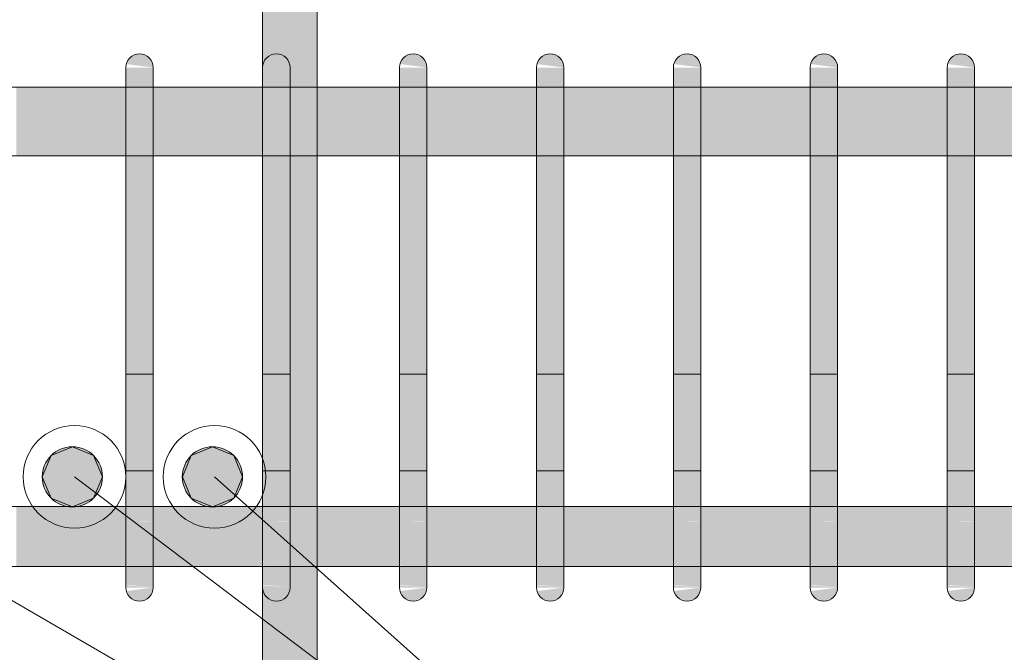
# Model space of a CAD drawing. Header units: millimetres. Extents: x 4307 to 42792, y 1610 to 10025.
# Tile 80 of 256: x 15046 to 15406, y 5626 to 5857. Entities that reach past the tile are written whole.
import ezdxf

# ---------------------------------------------------------------- set-up
doc = ezdxf.new("R2010")
doc.units = ezdxf.units.MM
doc.layers.add('S-RBAR', color=171, linetype='Continuous', lineweight=5)
doc.layers.add('S-RBAR-IDEN', color=171, linetype='Continuous', lineweight=5)

msp = doc.modelspace()

# ---------------------------------------------------------------- hatches: boundary and pattern name
at = {"layer": 'S-RBAR'}
h = msp.add_hatch(color=7, dxfattribs=at)
h.paths.add_polyline_path([(15136.95, 4820), (15136.95, 4908.83), (15134.95, 4908.83), (15134.95, 4820)])
h.paths.add_polyline_path([(15134.95, 4916.83), (15136.95, 4916.83), (15136.95, 5007), (15134.95, 5007), (15134.95, 4946.38)])
h.paths.add_polyline_path([(15136.95, 5015), (15136.95, 5105.17), (15134.95, 5105.17), (15134.95, 5015)])
h.paths.add_polyline_path([(15136.95, 5113.17), (15136.95, 5203.33), (15134.95, 5203.33), (15134.95, 5113.17)])
h.paths.add_polyline_path([(15134.95, 5211.33), (15136.95, 5211.33), (15136.95, 5301.5), (15134.95, 5301.5), (15134.95, 5212.11)])
h.paths.add_polyline_path([(15134.95, 5309.5), (15136.95, 5309.5), (15136.95, 5399.67), (15134.95, 5399.67), (15134.95, 5318.4)])
h.paths.add_polyline_path([(15134.95, 5407.67), (15136.95, 5407.67), (15136.95, 5497.83), (15134.95, 5497.83), (15134.95, 5424.69)])
h.paths.add_polyline_path([(15136.95, 5505.83), (15136.95, 5596), (15134.95, 5596), (15134.95, 5505.83)])
h.paths.add_polyline_path([(15145, 5650), (15144.83, 5648.71), (15144.33, 5647.5), (15143.54, 5646.46), (15142.5, 5645.67), (15141.29, 5645.17), (15140, 5645), (15138.71, 5645.17), (15137.5, 5645.67), (15136.46, 5646.46), (15135.67, 5647.5), (15135.17, 5648.71), (15141.29, 5649.51)])
h.paths.add_polyline_path([(15134.95, 5604), (15136.95, 5604), (15136.95, 5610), (15154.95, 5610), (15154.95, 5657.64), (15145, 5657.64), (15145, 5650), (15135, 5650), (15134.95, 5637.27)])
h.paths.add_polyline_path([(15154.95, 5679.64), (15154.95, 5807.8), (15145, 5807.8), (15145, 5679.64)])
h.paths.add_polyline_path([(15134.95, 5679.64), (15135, 5679.88), (15134.95, 5679.88)])
h.paths.add_polyline_path([(15135, 5832.8), (15135.17, 5840), (15145, 5840), (15145, 5832.8), (15154.95, 5832.8), (15154.95, 5870), (15136.95, 5870), (15136.95, 5916), (15134.95, 5916), (15134.95, 5832.8)])
h.paths.add_polyline_path([(15145, 5840), (15135.17, 5841.29), (15135.67, 5842.5), (15136.46, 5843.54), (15137.5, 5844.33), (15138.71, 5844.83), (15140, 5845), (15141.29, 5844.83), (15142.5, 5844.33), (15143.54, 5843.54), (15144.33, 5842.5), (15144.83, 5841.29)])
h.paths.add_polyline_path([(15134.95, 5924), (15136.95, 5924), (15136.95, 6016), (15134.95, 6016), (15134.95, 5956.14)])
h.paths.add_polyline_path([(15136.95, 6024), (15136.95, 6116), (15134.95, 6116), (15134.95, 6024)])
h.paths.add_polyline_path([(15134.95, 6124), (15136.95, 6124), (15136.95, 6216), (15134.95, 6216), (15134.95, 6168.72)])
h.paths.add_polyline_path([(15136.95, 6224), (15136.95, 6316), (15134.95, 6316), (15134.95, 6224)])
h.paths.add_polyline_path([(15136.95, 6324), (15136.95, 6416), (15134.95, 6416), (15134.95, 6324)])
h.paths.add_polyline_path([(15134.95, 6424), (15136.95, 6424), (15136.95, 6516), (15134.95, 6516), (15134.95, 6434.45)])
h.paths.add_polyline_path([(15134.95, 6524), (15136.95, 6524), (15136.95, 6616), (15134.95, 6616), (15134.95, 6540.74)])
h.paths.add_polyline_path([(15134.95, 6624), (15136.95, 6624), (15136.95, 6670), (15134.95, 6670), (15134.95, 6647.03)])
h = msp.add_hatch(color=7, dxfattribs=at)
h.paths.add_polyline_path([(15136.95, 4820), (15136.95, 4908.83), (15134.95, 4908.83), (15134.95, 4820)])
h.paths.add_polyline_path([(15134.95, 4916.83), (15136.95, 4916.83), (15136.95, 5007), (15134.95, 5007), (15134.95, 4946.38)])
h.paths.add_polyline_path([(15136.95, 5015), (15136.95, 5105.17), (15134.95, 5105.17), (15134.95, 5015)])
h.paths.add_polyline_path([(15136.95, 5113.17), (15136.95, 5203.33), (15134.95, 5203.33), (15134.95, 5113.17)])
h.paths.add_polyline_path([(15134.95, 5211.33), (15136.95, 5211.33), (15136.95, 5301.5), (15134.95, 5301.5), (15134.95, 5212.11)])
h.paths.add_polyline_path([(15134.95, 5309.5), (15136.95, 5309.5), (15136.95, 5399.67), (15134.95, 5399.67), (15134.95, 5318.4)])
h.paths.add_polyline_path([(15134.95, 5407.67), (15136.95, 5407.67), (15136.95, 5497.83), (15134.95, 5497.83), (15134.95, 5424.69)])
h.paths.add_polyline_path([(15136.95, 5505.83), (15136.95, 5596), (15134.95, 5596), (15134.95, 5505.83)])
h.paths.add_polyline_path([(15145, 5650), (15144.83, 5648.71), (15144.33, 5647.5), (15143.54, 5646.46), (15142.5, 5645.67), (15141.29, 5645.17), (15140, 5645), (15138.71, 5645.17), (15137.5, 5645.67), (15136.46, 5646.46), (15135.67, 5647.5), (15135.17, 5648.71), (15141.29, 5649.51)])
h.paths.add_polyline_path([(15134.95, 5604), (15136.95, 5604), (15136.95, 5610), (15154.95, 5610), (15154.95, 5657.64), (15145, 5657.64), (15145, 5650), (15135, 5650), (15134.95, 5637.27)])
h.paths.add_polyline_path([(15154.95, 5679.64), (15154.95, 5807.8), (15145, 5807.8), (15145, 5679.64)])
h.paths.add_polyline_path([(15134.95, 5679.64), (15135, 5679.88), (15134.95, 5679.88)])
h.paths.add_polyline_path([(15135, 5832.8), (15135.17, 5840), (15145, 5840), (15145, 5832.8), (15154.95, 5832.8), (15154.95, 5870), (15136.95, 5870), (15136.95, 5916), (15134.95, 5916), (15134.95, 5832.8)])
h.paths.add_polyline_path([(15145, 5840), (15135.17, 5841.29), (15135.67, 5842.5), (15136.46, 5843.54), (15137.5, 5844.33), (15138.71, 5844.83), (15140, 5845), (15141.29, 5844.83), (15142.5, 5844.33), (15143.54, 5843.54), (15144.33, 5842.5), (15144.83, 5841.29)])
h.paths.add_polyline_path([(15134.95, 5924), (15136.95, 5924), (15136.95, 6016), (15134.95, 6016), (15134.95, 5956.14)])
h.paths.add_polyline_path([(15136.95, 6024), (15136.95, 6116), (15134.95, 6116), (15134.95, 6024)])
h.paths.add_polyline_path([(15134.95, 6124), (15136.95, 6124), (15136.95, 6216), (15134.95, 6216), (15134.95, 6168.72)])
h.paths.add_polyline_path([(15136.95, 6224), (15136.95, 6316), (15134.95, 6316), (15134.95, 6224)])
h.paths.add_polyline_path([(15136.95, 6324), (15136.95, 6416), (15134.95, 6416), (15134.95, 6324)])
h.paths.add_polyline_path([(15134.95, 6424), (15136.95, 6424), (15136.95, 6516), (15134.95, 6516), (15134.95, 6434.45)])
h.paths.add_polyline_path([(15134.95, 6524), (15136.95, 6524), (15136.95, 6616), (15134.95, 6616), (15134.95, 6540.74)])
h.paths.add_polyline_path([(15134.95, 6624), (15136.95, 6624), (15136.95, 6670), (15134.95, 6670), (15134.95, 6647.03)])
for color, points in [(7, [(15095, 5840), (15094.83, 5841.29), (15094.33, 5842.5), (15093.54, 5843.54), (15092.5, 5844.33), (15091.29, 5844.83), (15090, 5845), (15088.71, 5844.83), (15086.99, 5843.94), (15086.46, 5843.54), (15085.67, 5842.5), (15085.17, 5841.29), (15094.83, 5840.02)]), (7, [(15145, 5840), (15144.83, 5841.29), (15144.33, 5842.5), (15143.54, 5843.54), (15142.5, 5844.33), (15141.29, 5844.83), (15140, 5845), (15138.71, 5844.83), (15137.5, 5844.33), (15136.46, 5843.54), (15135.67, 5842.5), (15135.17, 5841.29), (15144.83, 5840.02)]), (7, [(15195, 5840), (15194.83, 5841.29), (15194.33, 5842.5), (15193.54, 5843.54), (15192.5, 5844.33), (15191.29, 5844.83), (15190, 5845), (15188.71, 5844.83), (15187.5, 5844.33), (15186.46, 5843.54), (15185.67, 5842.5), (15185.17, 5841.29), (15194.83, 5840.02)]), (7, [(15245, 5840), (15244.83, 5841.29), (15244.06, 5842.85), (15243.54, 5843.54), (15242.5, 5844.33), (15241.29, 5844.83), (15240, 5845), (15238.71, 5844.83), (15237.5, 5844.33), (15236.46, 5843.54), (15235.67, 5842.5), (15235.17, 5841.29), (15244.06, 5840.12)]), (7, [(15295, 5840), (15294.83, 5841.29), (15294.33, 5842.5), (15293.54, 5843.54), (15292.5, 5844.33), (15291.29, 5844.83), (15290, 5845), (15288.71, 5844.83), (15287.5, 5844.33), (15286.46, 5843.54), (15285.67, 5842.5), (15285.17, 5841.29), (15294.83, 5840.02)]), (7, [(15345, 5840), (15344.83, 5841.29), (15344.33, 5842.5), (15343.54, 5843.54), (15342.5, 5844.33), (15341.29, 5844.83), (15340, 5845), (15338.71, 5844.83), (15337.5, 5844.33), (15336.46, 5843.54), (15335.67, 5842.5), (15335.17, 5841.29), (15344.83, 5840.02)]), (7, [(15395, 5840), (15394.83, 5841.29), (15394.33, 5842.5), (15393.54, 5843.54), (15392.5, 5844.33), (15391.29, 5844.83), (15390, 5845), (15388.71, 5844.83), (15387.5, 5844.33), (15386.46, 5843.54), (15385.67, 5842.5), (15385.17, 5841.29), (15394.83, 5840.02)]), (7, [(15086.99, 5815), (15095, 5815), (15095, 5840), (15085, 5840), (15085, 5815)]), (7, [(15145, 5815), (15145, 5840), (15135, 5840), (15135, 5815)]), (7, [(15195, 5815), (15195, 5840), (15185, 5840), (15185, 5815)]), (7, [(15235, 5815), (15245, 5815), (15245, 5840), (15235, 5840), (15235, 5819.55)]), (7, [(15295, 5815), (15295, 5840), (15285, 5840), (15285, 5815)]), (7, [(15345, 5815), (15345, 5840), (15335, 5840), (15335, 5815)]), (7, [(15395, 5815), (15395, 5840), (15385, 5840), (15385, 5815)]), (7, [(15086.99, 5675), (15095, 5675), (15095, 5815), (15085, 5815), (15085, 5675)]), (7, [(15145, 5675), (15145, 5815), (15135, 5815), (15135, 5675)]), (7, [(15195, 5675), (15195, 5815), (15185, 5815), (15185, 5675)]), (7, [(15244.06, 5675), (15245, 5675), (15245, 5815), (15235, 5815), (15235, 5675)]), (7, [(15295, 5675), (15295, 5815), (15285, 5815), (15285, 5675)]), (7, [(15345, 5675), (15345, 5815), (15335, 5815), (15335, 5675)]), (7, [(15395, 5675), (15395, 5815), (15385, 5815), (15385, 5675)]), (256, [(15065.49, 5679.45), (15073.27, 5682.67), (15076.49, 5690.45), (15073.27, 5698.22), (15065.49, 5701.45), (15057.71, 5698.22), (15054.5, 5690.41), (15057.71, 5682.67)]), (256, [(15116.66, 5679.45), (15124.44, 5682.67), (15127.66, 5690.45), (15124.44, 5698.22), (15116.66, 5701.45), (15108.88, 5698.22), (15105.67, 5690.41), (15108.88, 5682.67)]), (7, [(15090, 5645), (15091.29, 5645.17), (15092.5, 5645.67), (15093.54, 5646.46), (15094.33, 5647.5), (15094.83, 5648.71), (15094.83, 5649.98), (15085.17, 5648.71), (15085.67, 5647.5), (15086.99, 5646.06), (15087.5, 5645.67), (15088.71, 5645.17)]), (7, [(15140, 5645), (15141.29, 5645.17), (15142.5, 5645.67), (15143.54, 5646.46), (15144.33, 5647.5), (15144.83, 5648.71), (15144.83, 5649.98), (15135.17, 5648.71), (15135.67, 5647.5), (15136.46, 5646.46), (15137.5, 5645.67), (15138.71, 5645.17)]), (7, [(15190, 5645), (15191.29, 5645.17), (15192.5, 5645.67), (15193.54, 5646.46), (15194.33, 5647.5), (15194.83, 5648.71), (15194.83, 5649.98), (15185.17, 5648.71), (15185.67, 5647.5), (15186.46, 5646.46), (15187.5, 5645.67), (15188.71, 5645.17)]), (7, [(15240, 5645), (15241.29, 5645.17), (15242.5, 5645.67), (15244.06, 5647.15), (15244.33, 5647.5), (15244.83, 5648.71), (15245, 5650), (15235.17, 5648.71), (15235.67, 5647.5), (15236.46, 5646.46), (15237.5, 5645.67), (15238.71, 5645.17)]), (7, [(15290, 5645), (15291.29, 5645.17), (15292.5, 5645.67), (15293.54, 5646.46), (15294.33, 5647.5), (15294.83, 5648.71), (15294.83, 5649.98), (15285.17, 5648.71), (15285.67, 5647.5), (15286.46, 5646.46), (15287.5, 5645.67), (15288.71, 5645.17)]), (7, [(15340, 5645), (15341.29, 5645.17), (15342.5, 5645.67), (15343.54, 5646.46), (15344.33, 5647.5), (15344.83, 5648.71), (15344.83, 5649.98), (15335.17, 5648.71), (15335.67, 5647.5), (15336.46, 5646.46), (15337.5, 5645.67), (15338.71, 5645.17)]), (7, [(15390, 5645), (15391.29, 5645.17), (15392.5, 5645.67), (15393.54, 5646.46), (15394.33, 5647.5), (15394.83, 5648.71), (15394.83, 5649.98), (15385.17, 5648.71), (15385.67, 5647.5), (15386.46, 5646.46), (15387.5, 5645.67), (15388.71, 5645.17)])]:
    msp.add_hatch(color=color, dxfattribs=at).paths.add_polyline_path(points)
h = msp.add_hatch(color=7, dxfattribs=at)
h.paths.add_polyline_path([(17639.32, 5807.8), (17645, 5807.8), (17645, 5832.8), (17480.45, 5832.8), (17480.45, 5807.8), (17600.05, 5807.8)])
h.paths.add_polyline_path([(12385, 5807.8), (12548.61, 5807.8), (12548.61, 5832.8), (12385, 5832.8)])
h.paths.add_polyline_path([(14935, 5807.8), (14935, 5832.8), (14895, 5832.8), (14895, 5807.8), (14929.93, 5807.8)])
h.paths.add_polyline_path([(14995, 5807.8), (15035, 5807.8), (15035, 5832.8), (14995, 5832.8), (14995, 5815)])
h.paths.add_polyline_path([(17470.45, 5807.8), (17470.45, 5832.8), (17291.37, 5832.8), (17291.37, 5807.8), (17442.99, 5807.8)])
h.paths.add_polyline_path([(14945, 5807.8), (14985, 5807.8), (14985, 5832.8), (14945, 5832.8), (14945, 5815)])
h.paths.add_polyline_path([(12558.61, 5807.8), (12737.69, 5807.8), (12737.69, 5832.8), (12558.61, 5832.8), (12558.61, 5815)])
h.paths.add_polyline_path([(15045, 5807.8), (15085, 5807.8), (15085, 5832.8), (15045, 5832.8), (15045, 5815)])
h.paths.add_polyline_path([(14885, 5807.8), (14885, 5832.8), (14845, 5832.8), (14845, 5807.8), (14851.39, 5807.8)])
h.paths.add_polyline_path([(12747.69, 5807.8), (12926.77, 5807.8), (12926.77, 5832.8), (12747.69, 5832.8), (12747.69, 5815)])
h.paths.add_polyline_path([(14835, 5807.8), (14835, 5832.8), (14795, 5832.8), (14795, 5807.8), (14812.13, 5807.8)])
h.paths.add_polyline_path([(15095, 5807.8), (15135, 5807.8), (15135, 5832.8), (15095, 5832.8), (15095, 5815)])
h.paths.add_polyline_path([(17281.37, 5807.8), (17281.37, 5832.8), (17102.29, 5832.8), (17102.29, 5807.8), (17128.85, 5807.8)])
h.paths.add_polyline_path([(15145, 5807.8), (15185, 5807.8), (15185, 5832.8), (15145, 5832.8), (15145, 5815)])
h.paths.add_polyline_path([(17092.29, 5807.8), (17092.29, 5832.8), (16913.2, 5832.8), (16913.2, 5807.8), (17089.59, 5807.8)])
h.paths.add_polyline_path([(14785, 5807.8), (14785, 5832.8), (14745, 5832.8), (14745, 5807.8), (14772.86, 5807.8)])
h.paths.add_polyline_path([(15195, 5807.8), (15235, 5807.8), (15235, 5832.8), (15195, 5832.8), (15195, 5815)])
h.paths.add_polyline_path([(14735, 5807.8), (14735, 5832.8), (14695, 5832.8), (14695, 5807.8), (14733.59, 5807.8)])
h.paths.add_polyline_path([(12936.77, 5807.8), (13115.85, 5807.8), (13115.85, 5832.8), (12936.77, 5832.8), (12936.77, 5815)])
h.paths.add_polyline_path([(16903.2, 5807.8), (16903.2, 5832.8), (16743.2, 5832.8), (16743.2, 5807.8), (16893.25, 5807.8)])
h.paths.add_polyline_path([(15245, 5807.8), (15285, 5807.8), (15285, 5832.8), (15245, 5832.8), (15245, 5815)])
h.paths.add_polyline_path([(15295, 5807.8), (15335, 5807.8), (15335, 5832.8), (15295, 5832.8), (15295, 5815)])
h.paths.add_polyline_path([(14685, 5807.8), (14685, 5832.8), (14645, 5832.8), (14645, 5807.8), (14655.06, 5807.8)])
h.paths.add_polyline_path([(15345, 5807.8), (15385, 5807.8), (15385, 5832.8), (15345, 5832.8), (15345, 5815)])
h.paths.add_polyline_path([(13125.85, 5807.8), (13286.8, 5807.8), (13286.8, 5832.8), (13125.85, 5832.8), (13125.85, 5815)])
h.paths.add_polyline_path([(14635, 5807.8), (14635, 5832.8), (14545, 5832.8), (14545, 5807.8), (14615.8, 5807.8)])
h.paths.add_polyline_path([(13296.8, 5807.8), (13382.81, 5807.8), (13382.81, 5832.8), (13296.8, 5832.8), (13296.8, 5815)])
h.paths.add_polyline_path([(15395, 5807.8), (15485, 5807.8), (15485, 5832.8), (15395, 5832.8), (15395, 5815)])
h.paths.add_polyline_path([(16733.2, 5807.8), (16733.2, 5832.8), (16647.19, 5832.8), (16647.19, 5807.8), (16657.66, 5807.8)])
h.paths.add_polyline_path([(15495, 5807.8), (15581.02, 5807.8), (15581.02, 5832.8), (15495, 5832.8), (15495, 5815)])
h.paths.add_polyline_path([(16637.19, 5807.8), (16637.19, 5832.8), (16551.17, 5832.8), (16551.17, 5807.8), (16579.12, 5807.8)])
h.paths.add_polyline_path([(14535, 5807.8), (14535, 5832.8), (14448.98, 5832.8), (14448.98, 5807.8), (14458.73, 5807.8)])
h.paths.add_polyline_path([(13392.81, 5807.8), (13478.83, 5807.8), (13478.83, 5832.8), (13392.81, 5832.8), (13392.81, 5815)])
h.paths.add_polyline_path([(14438.98, 5807.8), (14438.98, 5832.8), (14352.97, 5832.8), (14352.97, 5807.8), (14380.2, 5807.8)])
h.paths.add_polyline_path([(15591.02, 5807.8), (15677.03, 5807.8), (15677.03, 5832.8), (15591.02, 5832.8), (15591.02, 5815)])
h.paths.add_polyline_path([(16541.17, 5807.8), (16541.17, 5832.8), (16455.16, 5832.8), (16455.16, 5807.8), (16500.59, 5807.8)])
h.paths.add_polyline_path([(14342.97, 5807.8), (14342.97, 5832.8), (14256.95, 5832.8), (14256.95, 5807.8), (14301.66, 5807.8)])
h.paths.add_polyline_path([(15687.03, 5807.8), (15773.05, 5807.8), (15773.05, 5832.8), (15687.03, 5832.8), (15687.03, 5815)])
h.paths.add_polyline_path([(13488.83, 5807.8), (13574.84, 5807.8), (13574.84, 5832.8), (13488.83, 5832.8), (13488.83, 5815)])
h.paths.add_polyline_path([(14246.95, 5807.8), (14246.95, 5832.8), (14160.94, 5832.8), (14160.94, 5807.8), (14223.13, 5807.8)])
h.paths.add_polyline_path([(15783.05, 5807.8), (15869.06, 5807.8), (15869.06, 5832.8), (15783.05, 5832.8), (15783.05, 5815)])
h.paths.add_polyline_path([(16445.16, 5807.8), (16445.16, 5832.8), (16359.14, 5832.8), (16359.14, 5807.8), (16422.06, 5807.8)])
h.paths.add_polyline_path([(14150.94, 5807.8), (14150.94, 5832.8), (14064.92, 5832.8), (14064.92, 5807.8), (14144.6, 5807.8)])
h.paths.add_polyline_path([(13584.84, 5807.8), (13670.86, 5807.8), (13670.86, 5832.8), (13584.84, 5832.8), (13584.84, 5815)])
h.paths.add_polyline_path([(15879.06, 5807.8), (15965.08, 5807.8), (15965.08, 5832.8), (15879.06, 5832.8), (15879.06, 5815)])
h.paths.add_polyline_path([(14054.92, 5807.8), (14054.92, 5832.8), (13968.91, 5832.8), (13968.91, 5807.8), (13987.53, 5807.8)])
h.paths.add_polyline_path([(16349.14, 5807.8), (16349.14, 5832.8), (16263.13, 5832.8), (16263.13, 5807.8), (16343.52, 5807.8)])
h.paths.add_polyline_path([(15975.08, 5807.8), (16061.09, 5807.8), (16061.09, 5832.8), (15975.08, 5832.8), (15975.08, 5815)])
h.paths.add_polyline_path([(13958.91, 5807.8), (13958.91, 5832.8), (13872.89, 5832.8), (13872.89, 5807.8), (13909, 5807.8)])
h.paths.add_polyline_path([(16071.09, 5807.8), (16157.11, 5807.8), (16157.11, 5832.8), (16071.09, 5832.8), (16071.09, 5815)])
h.paths.add_polyline_path([(13680.86, 5807.8), (13766.87, 5807.8), (13766.87, 5832.8), (13680.86, 5832.8), (13680.86, 5815)])
h.paths.add_polyline_path([(16253.13, 5807.8), (16253.13, 5832.8), (16167.11, 5832.8), (16167.11, 5807.8), (16186.46, 5807.8)])
h.paths.add_polyline_path([(13862.89, 5807.8), (13862.89, 5832.8), (13776.87, 5832.8), (13776.87, 5807.8), (13830.46, 5807.8)])
h = msp.add_hatch(color=256, dxfattribs=at)
edge = h.paths.add_edge_path()
edge.add_arc((15065.49, 5690.45), 11, 0, 360)
h = msp.add_hatch(color=256, dxfattribs=at)
edge = h.paths.add_edge_path()
edge.add_arc((15116.66, 5690.45), 11, 0, 360)
h = msp.add_hatch(color=7, dxfattribs=at)
h.paths.add_polyline_path([(15495, 5657.64), (15581.02, 5657.92), (15581.02, 5679.64), (15495, 5679.64), (15495, 5657.92)])
h.paths.add_polyline_path([(20285, 5657.64), (20285, 5679.64), (20245, 5679.64), (20245, 5657.64), (20270.18, 5657.64)])
h.paths.add_polyline_path([(15479.66, 5657.64), (15485, 5657.92), (15485, 5679.64), (15395, 5679.64), (15395, 5657.64), (15401.13, 5657.64)])
h.paths.add_polyline_path([(19406.31, 5657.64), (19450.94, 5657.92), (19450.94, 5679.64), (19364.92, 5679.64), (19364.92, 5657.64), (19367.05, 5657.64)])
h.paths.add_polyline_path([(19354.92, 5657.64), (19354.92, 5679.64), (19268.91, 5679.64), (19268.91, 5657.64), (19327.78, 5657.64)])
h.paths.add_polyline_path([(15591.02, 5657.64), (15677.03, 5657.92), (15677.03, 5679.64), (15591.02, 5679.64), (15591.02, 5657.92)])
h.paths.add_polyline_path([(15095, 5657.64), (15135, 5657.92), (15135, 5679.64), (15095, 5679.64), (15095, 5657.92)])
h.paths.add_polyline_path([(20302.3, 5657.64), (20302.3, 5679.64), (20295, 5679.64), (20295, 5657.64)])
h.paths.add_polyline_path([(15687.03, 5657.64), (15773.05, 5657.92), (15773.05, 5679.64), (15687.03, 5679.64), (15687.03, 5657.92)])
h.paths.add_polyline_path([(19484.85, 5657.64), (19546.95, 5657.92), (19546.95, 5679.64), (19460.94, 5679.64), (19460.94, 5657.64)])
h.paths.add_polyline_path([(15783.05, 5657.64), (15869.06, 5657.92), (15869.06, 5679.64), (15783.05, 5679.64), (15783.05, 5657.92)])
h.paths.add_polyline_path([(15385, 5657.64), (15385, 5679.64), (15345, 5679.64), (15345, 5657.64), (15361.86, 5657.64)])
h.paths.add_polyline_path([(19258.91, 5657.64), (19258.91, 5679.64), (19172.89, 5679.64), (19172.89, 5657.64), (19249.25, 5657.64)])
h.paths.add_polyline_path([(20235, 5657.64), (20235, 5679.64), (20195, 5679.64), (20195, 5657.64), (20230.91, 5657.64)])
h.paths.add_polyline_path([(15879.06, 5657.64), (15965.08, 5657.92), (15965.08, 5679.64), (15879.06, 5679.64), (15879.06, 5657.92)])
h.paths.add_polyline_path([(15975.08, 5657.64), (16061.09, 5657.92), (16061.09, 5679.64), (15975.08, 5679.64), (15975.08, 5657.92)])
h.paths.add_polyline_path([(19556.95, 5657.64), (19642.97, 5657.92), (19642.97, 5679.64), (19556.95, 5679.64), (19556.95, 5657.92)])
h.paths.add_polyline_path([(19162.89, 5657.64), (19162.89, 5679.64), (19076.87, 5679.64), (19076.87, 5657.64), (19131.45, 5657.64)])
h.paths.add_polyline_path([(15145, 5657.64), (15185, 5657.92), (15185, 5679.64), (15145, 5679.64), (15145, 5657.92)])
h.paths.add_polyline_path([(16071.09, 5657.64), (16157.11, 5657.92), (16157.11, 5679.64), (16071.09, 5679.64), (16071.09, 5657.92)])
h.paths.add_polyline_path([(19066.87, 5657.64), (19066.87, 5679.64), (18980.86, 5679.64), (18980.86, 5657.64), (19052.91, 5657.64)])
h.paths.add_polyline_path([(16167.11, 5657.64), (16253.13, 5657.92), (16253.13, 5679.64), (16167.11, 5679.64), (16167.11, 5657.92)])
h.paths.add_polyline_path([(15085, 5657.64), (15085, 5679.64), (15045, 5679.64), (15045, 5657.64), (15047.73, 5657.64)])
h.paths.add_polyline_path([(20185, 5657.64), (20185, 5679.64), (20145, 5679.64), (20145, 5657.64), (20152.38, 5657.64)])
h.paths.add_polyline_path([(16263.13, 5657.64), (16349.14, 5657.92), (16349.14, 5679.64), (16263.13, 5679.64), (16263.13, 5657.92)])
h.paths.add_polyline_path([(15335, 5657.64), (15335, 5679.64), (15295, 5679.64), (15295, 5657.64), (15322.59, 5657.64)])
h.paths.add_polyline_path([(20135, 5657.64), (20135, 5679.64), (20095, 5679.64), (20095, 5657.64), (20113.11, 5657.64)])
h.paths.add_polyline_path([(16359.14, 5657.64), (16445.16, 5657.92), (16445.16, 5679.64), (16359.14, 5679.64), (16359.14, 5657.92)])
h.paths.add_polyline_path([(18970.86, 5657.64), (18970.86, 5679.64), (18884.84, 5679.64), (18884.84, 5657.64), (18935.12, 5657.64)])
h.paths.add_polyline_path([(19652.97, 5657.64), (19738.98, 5657.92), (19738.98, 5679.64), (19652.97, 5679.64), (19652.97, 5657.92)])
h.paths.add_polyline_path([(16455.16, 5657.64), (16541.17, 5657.92), (16541.17, 5679.64), (16455.16, 5679.64), (16455.16, 5657.92)])
h.paths.add_polyline_path([(18874.84, 5657.64), (18874.84, 5679.64), (18788.83, 5679.64), (18788.83, 5657.64), (18856.58, 5657.64)])
h.paths.add_polyline_path([(16551.17, 5657.64), (16637.19, 5657.92), (16637.19, 5679.64), (16551.17, 5679.64), (16551.17, 5657.92)])
h.paths.add_polyline_path([(20085, 5657.64), (20085, 5679.64), (20045, 5679.64), (20045, 5657.64), (20073.85, 5657.64)])
h.paths.add_polyline_path([(16647.19, 5657.64), (16733.2, 5657.92), (16733.2, 5679.64), (16647.19, 5679.64), (16647.19, 5657.92)])
h.paths.add_polyline_path([(15285, 5657.64), (15285, 5679.64), (15245, 5679.64), (15245, 5657.64), (15283.33, 5657.64)])
h.paths.add_polyline_path([(18778.83, 5657.64), (18778.83, 5679.64), (18692.81, 5679.64), (18692.81, 5657.64), (18778.05, 5657.64)])
h.paths.add_polyline_path([(16743.2, 5657.64), (16903.2, 5657.92), (16903.2, 5679.64), (16743.2, 5679.64), (16743.2, 5657.92)])
h.paths.add_polyline_path([(16913.2, 5657.64), (17092.29, 5657.92), (17092.29, 5679.64), (16913.2, 5679.64), (16913.2, 5657.92)])
h.paths.add_polyline_path([(20035, 5657.64), (20035, 5679.64), (19995, 5679.64), (19995, 5657.64), (20034.58, 5657.64)])
h.paths.add_polyline_path([(18682.81, 5657.64), (18682.81, 5679.64), (18596.8, 5679.64), (18596.8, 5657.64), (18660.25, 5657.64)])
h.paths.add_polyline_path([(17102.29, 5657.64), (17281.37, 5657.92), (17281.37, 5679.64), (17102.29, 5679.64), (17102.29, 5657.92)])
h.paths.add_polyline_path([(19748.98, 5657.64), (19835, 5657.92), (19835, 5679.64), (19748.98, 5679.64), (19748.98, 5657.92)])
h.paths.add_polyline_path([(18586.8, 5657.64), (18586.8, 5679.64), (18425.85, 5679.64), (18425.85, 5657.64), (18581.72, 5657.64)])
h.paths.add_polyline_path([(17291.37, 5657.64), (17470.45, 5657.92), (17470.45, 5679.64), (17291.37, 5679.64), (17291.37, 5657.92)])
h.paths.add_polyline_path([(19985, 5657.64), (19985, 5679.64), (19945, 5679.64), (19945, 5657.64), (19956.05, 5657.64)])
h.paths.add_polyline_path([(15195, 5657.64), (15235, 5657.92), (15235, 5679.64), (15195, 5679.64), (15195, 5657.92)])
h.paths.add_polyline_path([(17480.45, 5657.64), (17659.53, 5657.92), (17659.53, 5679.64), (17480.45, 5679.64), (17480.45, 5657.92)])
h.paths.add_polyline_path([(17669.53, 5657.64), (17848.61, 5657.92), (17848.61, 5679.64), (17669.53, 5679.64), (17669.53, 5657.92)])
h.paths.add_polyline_path([(19935, 5657.64), (19935, 5679.64), (19845, 5679.64), (19845, 5657.64), (19916.78, 5657.64)])
h.paths.add_polyline_path([(17858.61, 5657.64), (18037.69, 5657.92), (18037.69, 5679.64), (17858.61, 5679.64), (17858.61, 5657.92)])
h.paths.add_polyline_path([(18415.85, 5657.64), (18415.85, 5679.64), (18236.77, 5679.64), (18236.77, 5657.64), (18385.38, 5657.64)])
h.paths.add_polyline_path([(18047.69, 5657.64), (18226.77, 5657.92), (18226.77, 5679.64), (18047.69, 5679.64), (18047.69, 5657.92)])
h.paths.add_polyline_path([(15027.7, 5657.64), (15035, 5657.92), (15035, 5679.64), (15027.7, 5679.64), (15027.7, 5657.92)])
h = msp.add_hatch(color=7, dxfattribs=at)
h.paths.add_polyline_path([(15095, 5653.08), (15095, 5653.74), (15093.64, 5653.89), (15092.8, 5653.51)])
h.paths.add_polyline_path([(15089.51, 5655.53), (15087.83, 5657.49), (15085, 5657.92), (15085, 5656.75), (15086.99, 5656.21)])
h.paths.add_polyline_path([(15095, 5661.72), (15095, 5663.44), (15085, 5665.43), (15089.72, 5661.91)])
h.paths.add_polyline_path([(15085, 5674.03), (15095, 5674.24), (15095, 5675), (15085, 5675)])
h = msp.add_hatch(color=7, dxfattribs=at)
h.paths.add_polyline_path([(15145, 5653.08), (15145, 5653.74), (15143.64, 5653.89), (15142.8, 5653.51)])
h.paths.add_polyline_path([(15139.51, 5655.53), (15137.83, 5657.49), (15135, 5657.92), (15135, 5656.75)])
h.paths.add_polyline_path([(15145, 5661.72), (15145, 5663.44), (15135, 5665.43), (15139.72, 5661.91)])
h.paths.add_polyline_path([(15135, 5674.03), (15145, 5674.24), (15145, 5675), (15135, 5675)])
h = msp.add_hatch(color=7, dxfattribs=at)
h.paths.add_polyline_path([(15195, 5653.08), (15195, 5653.74), (15193.64, 5653.89), (15192.8, 5653.51)])
h.paths.add_polyline_path([(15189.51, 5655.53), (15187.83, 5657.49), (15185, 5657.92), (15185, 5656.75)])
h.paths.add_polyline_path([(15195, 5661.72), (15195, 5663.44), (15185, 5665.43), (15189.72, 5661.91)])
h.paths.add_polyline_path([(15185, 5674.03), (15195, 5674.24), (15195, 5675), (15185, 5675)])
h = msp.add_hatch(color=7, dxfattribs=at)
h.paths.add_polyline_path([(15245, 5653.08), (15245, 5653.74), (15243.64, 5653.89), (15242.8, 5653.51), (15244.06, 5653.26)])
h.paths.add_polyline_path([(15239.51, 5655.53), (15237.83, 5657.49), (15235, 5657.92), (15235, 5656.75)])
h.paths.add_polyline_path([(15245, 5661.72), (15245, 5663.44), (15235, 5665.43), (15239.72, 5661.91), (15244.06, 5661.76)])
h.paths.add_polyline_path([(15242.97, 5674.03), (15245, 5674.24), (15245, 5675), (15235, 5675), (15235, 5674.03)])
h = msp.add_hatch(color=7, dxfattribs=at)
h.paths.add_polyline_path([(15295, 5653.08), (15295, 5653.74), (15293.64, 5653.89), (15292.8, 5653.51)])
h.paths.add_polyline_path([(15289.51, 5655.53), (15287.83, 5657.49), (15285, 5657.92), (15285, 5656.75)])
h.paths.add_polyline_path([(15295, 5661.72), (15295, 5663.44), (15285, 5665.43), (15289.72, 5661.91)])
h.paths.add_polyline_path([(15285, 5674.03), (15295, 5674.24), (15295, 5675), (15285, 5675)])
h = msp.add_hatch(color=7, dxfattribs=at)
h.paths.add_polyline_path([(15345, 5653.08), (15345, 5653.74), (15343.64, 5653.89), (15342.8, 5653.51)])
h.paths.add_polyline_path([(15339.51, 5655.53), (15337.83, 5657.49), (15335, 5657.92), (15335, 5656.75)])
h.paths.add_polyline_path([(15345, 5661.72), (15345, 5663.44), (15335, 5665.43), (15339.72, 5661.91)])
h.paths.add_polyline_path([(15335, 5674.03), (15345, 5674.24), (15345, 5675), (15335, 5675)])
h = msp.add_hatch(color=7, dxfattribs=at)
h.paths.add_polyline_path([(15395, 5653.08), (15395, 5653.74), (15393.64, 5653.89), (15392.8, 5653.51)])
h.paths.add_polyline_path([(15389.51, 5655.53), (15387.83, 5657.49), (15385, 5657.92), (15385, 5656.75)])
h.paths.add_polyline_path([(15395, 5661.72), (15395, 5663.44), (15385, 5665.43), (15389.72, 5661.91)])
h.paths.add_polyline_path([(15385, 5674.03), (15395, 5674.24), (15395, 5675), (15385, 5675)])
h = msp.add_hatch(color=7, dxfattribs=at)
h.paths.add_polyline_path([(15095, 5650), (15095, 5653.08), (15092.8, 5653.51), (15093.64, 5653.89), (15095, 5653.74), (15095, 5661.72), (15090.47, 5661.99), (15085, 5665.43), (15085, 5658.15), (15087.97, 5657.32), (15089.51, 5655.53), (15085, 5656.75), (15085.17, 5650.99), (15087.09, 5650.85), (15091.29, 5650.4)])
h.paths.add_polyline_path([(15085, 5650), (15095, 5650), (15085, 5650.85)])
h.paths.add_polyline_path([(15095, 5663.44), (15095, 5674.24), (15092.97, 5674.03), (15085, 5674.03), (15085, 5665.43), (15086.99, 5665.04)])
h = msp.add_hatch(color=7, dxfattribs=at)
h.paths.add_polyline_path([(15135.17, 5650), (15145, 5650), (15135, 5650.85), (15135, 5650)])
h.paths.add_polyline_path([(15135, 5665.43), (15145, 5663.44), (15145, 5674.24), (15142.97, 5674.03), (15135, 5674.03), (15135, 5672.55)])
h.paths.add_polyline_path([(15145, 5650), (15145, 5653.08), (15142.8, 5653.51), (15143.64, 5653.89), (15145, 5653.74), (15145, 5661.72), (15140.47, 5661.99), (15135, 5665.43), (15135, 5658.15), (15137.97, 5657.32), (15139.51, 5655.53), (15135, 5656.75), (15135.17, 5650.99), (15137.09, 5650.85), (15141.29, 5650.4)])
h = msp.add_hatch(color=7, dxfattribs=at)
h.paths.add_polyline_path([(15185.17, 5650), (15195, 5650), (15185, 5650.85), (15185, 5650)])
h.paths.add_polyline_path([(15195, 5650), (15195, 5653.08), (15192.8, 5653.51), (15193.64, 5653.89), (15195, 5653.74), (15195, 5661.72), (15190.47, 5661.99), (15185, 5665.43), (15185, 5658.15), (15187.97, 5657.32), (15189.51, 5655.53), (15185, 5656.75), (15185.17, 5650.99), (15187.09, 5650.85), (15191.29, 5650.4)])
h.paths.add_polyline_path([(15195, 5663.44), (15195, 5674.24), (15192.97, 5674.03), (15185, 5674.03), (15185, 5665.43)])
h = msp.add_hatch(color=7, dxfattribs=at)
h.paths.add_polyline_path([(15245, 5650), (15245, 5653.08), (15242.8, 5653.51), (15244.06, 5653.84), (15245, 5653.74), (15245, 5661.72), (15240.47, 5661.99), (15235, 5665.43), (15235, 5658.15), (15237.97, 5657.32), (15239.51, 5655.53), (15235, 5656.75), (15235.17, 5650.99), (15237.09, 5650.85), (15244.06, 5650.1)])
h.paths.add_polyline_path([(15245, 5650), (15235, 5650.85), (15235.17, 5650), (15244.06, 5650)])
h.paths.add_polyline_path([(15245, 5663.44), (15245, 5674.24), (15242.97, 5674.03), (15235, 5674.03), (15235, 5665.43), (15244.06, 5663.63)])
h = msp.add_hatch(color=7, dxfattribs=at)
h.paths.add_polyline_path([(15295, 5650), (15295, 5653.08), (15292.8, 5653.51), (15293.64, 5653.89), (15295, 5653.74), (15295, 5661.72), (15290.47, 5661.99), (15285, 5665.43), (15285, 5658.15), (15287.97, 5657.32), (15289.51, 5655.53), (15285, 5656.75), (15285.17, 5650.99), (15287.09, 5650.85), (15291.29, 5650.4)])
h.paths.add_polyline_path([(15285, 5650), (15295, 5650), (15285, 5650.85)])
h.paths.add_polyline_path([(15295, 5663.44), (15295, 5674.24), (15292.97, 5674.03), (15285, 5674.03), (15285, 5665.43)])
h = msp.add_hatch(color=7, dxfattribs=at)
h.paths.add_polyline_path([(15345, 5650), (15345, 5653.08), (15342.8, 5653.51), (15343.64, 5653.89), (15345, 5653.74), (15345, 5661.72), (15340.47, 5661.99), (15335, 5665.43), (15335, 5658.15), (15337.97, 5657.32), (15339.51, 5655.53), (15335, 5656.75), (15335.17, 5650.99), (15337.09, 5650.85), (15341.29, 5650.4)])
h.paths.add_polyline_path([(15335, 5650), (15345, 5650), (15335, 5650.85)])
h.paths.add_polyline_path([(15345, 5663.44), (15345, 5674.24), (15342.97, 5674.03), (15335, 5674.03), (15335, 5665.43)])
h = msp.add_hatch(color=7, dxfattribs=at)
h.paths.add_polyline_path([(15395, 5650), (15395, 5653.08), (15392.8, 5653.51), (15393.64, 5653.89), (15395, 5653.74), (15395, 5661.72), (15390.47, 5661.99), (15385, 5665.43), (15385, 5658.15), (15387.97, 5657.32), (15389.51, 5655.53), (15385, 5656.75), (15385.17, 5650.99), (15387.09, 5650.85), (15391.29, 5650.4)])
h.paths.add_polyline_path([(15385, 5650), (15395, 5650), (15385, 5650.85)])
h.paths.add_polyline_path([(15395, 5663.44), (15395, 5674.24), (15392.97, 5674.03), (15385, 5674.03), (15385, 5665.43)])

# ---------------------------------------------------------------- linework, layer by layer
for p, q in [((15134.95, 4820), (15134.95, 6670)), ((15134.95, 4820), (15134.95, 6670)), ((15134.95, 4820), (15134.95, 6670)), ((15134.95, 4820), (15134.95, 6670)), ((15154.95, 4820), (15154.95, 6670)), ((15154.95, 4820), (15154.95, 6670)), ((15154.95, 4820), (15154.95, 6670)), ((15154.95, 4820), (15154.95, 6670)), ((15085, 5815), (15085, 5840)), ((15085, 5815), (15085, 5840)), ((15095, 5815), (15095, 5840)), ((15095, 5815), (15095, 5840)), ((15135, 5815), (15135, 5840)), ((15135, 5815), (15135, 5840)), ((15145, 5815), (15145, 5840)), ((15145, 5815), (15145, 5840)), ((15185, 5815), (15185, 5840)), ((15185, 5815), (15185, 5840)), ((15195, 5815), (15195, 5840)), ((15195, 5815), (15195, 5840)), ((15235, 5815), (15235, 5840)), ((15235, 5815), (15235, 5840)), ((15245, 5815), (15245, 5840)), ((15245, 5815), (15245, 5840)), ((15285, 5815), (15285, 5840)), ((15285, 5815), (15285, 5840)), ((15295, 5815), (15295, 5840)), ((15295, 5815), (15295, 5840)), ((15335, 5815), (15335, 5840)), ((15335, 5815), (15335, 5840)), ((15345, 5815), (15345, 5840)), ((15345, 5815), (15345, 5840)), ((15385, 5815), (15385, 5840)), ((15385, 5815), (15385, 5840)), ((15395, 5815), (15395, 5840)), ((15395, 5815), (15395, 5840)), ((17645, 5832.8), (12385, 5832.8)), ((17645, 5832.8), (12385, 5832.8)), ((17645, 5832.8), (12385, 5832.8)), ((15085, 5675), (15085, 5815)), ((15085, 5815), (15085, 5675)), ((15095, 5675), (15095, 5815)), ((15095, 5815), (15095, 5675)), ((15135, 5675), (15135, 5815)), ((15135, 5815), (15135, 5675)), ((15145, 5675), (15145, 5815)), ((15145, 5815), (15145, 5675)), ((15185, 5675), (15185, 5815)), ((15185, 5815), (15185, 5675)), ((15195, 5675), (15195, 5815)), ((15195, 5815), (15195, 5675)), ((15235, 5675), (15235, 5815)), ((15235, 5815), (15235, 5675)), ((15245, 5675), (15245, 5815)), ((15245, 5815), (15245, 5675)), ((15285, 5675), (15285, 5815)), ((15285, 5815), (15285, 5675)), ((15295, 5675), (15295, 5815)), ((15295, 5815), (15295, 5675)), ((15335, 5675), (15335, 5815)), ((15335, 5815), (15335, 5675)), ((15345, 5675), (15345, 5815)), ((15345, 5815), (15345, 5675)), ((15385, 5675), (15385, 5815)), ((15385, 5815), (15385, 5675)), ((15395, 5675), (15395, 5815)), ((15395, 5815), (15395, 5675)), ((17645, 5807.8), (12385, 5807.8)), ((17645, 5807.8), (12385, 5807.8)), ((17645, 5807.8), (12385, 5807.8)), ((15085, 5728.03), (15085, 5692.68)), ((15085, 5728.03), (15095, 5728.03)), ((15095, 5728.03), (15095, 5692.68)), ((15135, 5728.03), (15135, 5692.68)), ((15135, 5728.03), (15145, 5728.03)), ((15145, 5728.03), (15145, 5692.68)), ((15185, 5728.03), (15185, 5692.68)), ((15185, 5728.03), (15195, 5728.03)), ((15195, 5728.03), (15195, 5692.68)), ((15235, 5728.03), (15235, 5692.68)), ((15235, 5728.03), (15245, 5728.03)), ((15245, 5728.03), (15245, 5692.68)), ((15285, 5728.03), (15285, 5692.68)), ((15285, 5728.03), (15295, 5728.03)), ((15295, 5728.03), (15295, 5692.68)), ((15335, 5728.03), (15335, 5692.68)), ((15335, 5728.03), (15345, 5728.03)), ((15345, 5728.03), (15345, 5692.68)), ((15385, 5728.03), (15385, 5692.68)), ((15385, 5728.03), (15395, 5728.03)), ((15395, 5728.03), (15395, 5692.68)), ((15065.49, 5701.45), (15057.71, 5698.22)), ((15073.27, 5698.22), (15065.49, 5701.45)), ((15116.66, 5701.45), (15108.88, 5698.22)), ((15124.44, 5698.22), (15116.66, 5701.45)), ((15057.71, 5698.22), (15054.5, 5690.41)), ((15076.49, 5690.45), (15073.27, 5698.22)), ((15108.88, 5698.22), (15105.67, 5690.41)), ((15127.66, 5690.45), (15124.44, 5698.22)), ((15054.5, 5690.41), (15057.71, 5682.67)), ((15073.27, 5682.67), (15076.49, 5690.45)), ((15085, 5650), (15085, 5692.68)), ((15095, 5692.68), (15085, 5692.68)), ((15085, 5657.32), (15085, 5692.68)), ((15095, 5650), (15095, 5692.68)), ((15095, 5657.32), (15095, 5692.68)), ((15105.67, 5690.41), (15108.88, 5682.67)), ((15124.44, 5682.67), (15127.66, 5690.45)), ((15135, 5650), (15135, 5692.68)), ((15145, 5692.68), (15135, 5692.68)), ((15135, 5657.32), (15135, 5692.68)), ((15145, 5650), (15145, 5692.68)), ((15145, 5657.32), (15145, 5692.68)), ((15185, 5650), (15185, 5692.68)), ((15195, 5692.68), (15185, 5692.68)), ((15185, 5657.32), (15185, 5692.68)), ((15195, 5650), (15195, 5692.68)), ((15195, 5657.32), (15195, 5692.68)), ((15235, 5650), (15235, 5692.68)), ((15245, 5692.68), (15235, 5692.68)), ((15235, 5657.32), (15235, 5692.68)), ((15245, 5650), (15245, 5692.68)), ((15245, 5657.32), (15245, 5692.68)), ((15285, 5650), (15285, 5692.68)), ((15295, 5692.68), (15285, 5692.68)), ((15285, 5657.32), (15285, 5692.68)), ((15295, 5650), (15295, 5692.68)), ((15295, 5657.32), (15295, 5692.68)), ((15335, 5650), (15335, 5692.68)), ((15345, 5692.68), (15335, 5692.68)), ((15335, 5657.32), (15335, 5692.68)), ((15345, 5650), (15345, 5692.68)), ((15345, 5657.32), (15345, 5692.68)), ((15385, 5650), (15385, 5692.68)), ((15395, 5692.68), (15385, 5692.68)), ((15385, 5657.32), (15385, 5692.68)), ((15395, 5650), (15395, 5692.68)), ((15395, 5657.32), (15395, 5692.68)), ((15057.71, 5682.67), (15065.49, 5679.45)), ((15065.49, 5679.45), (15073.27, 5682.67)), ((15108.88, 5682.67), (15116.66, 5679.45)), ((15116.66, 5679.45), (15124.44, 5682.67)), ((20302.3, 5679.64), (15027.7, 5679.64)), ((20302.3, 5679.64), (15027.7, 5679.64)), ((20302.3, 5679.64), (15027.7, 5679.64)), ((15085, 5650), (15085, 5675)), ((15085, 5657.32), (15085, 5675)), ((15095, 5650), (15095, 5675)), ((15095, 5650), (15095, 5675)), ((15135, 5650), (15135, 5675)), ((15135, 5657.32), (15135, 5675)), ((15145, 5650), (15145, 5675)), ((15145, 5650), (15145, 5675)), ((15185, 5650), (15185, 5675)), ((15185, 5657.32), (15185, 5675)), ((15195, 5650), (15195, 5675)), ((15195, 5650), (15195, 5675)), ((15235, 5650), (15235, 5675)), ((15235, 5657.32), (15235, 5675)), ((15245, 5650), (15245, 5675)), ((15245, 5650), (15245, 5675)), ((15285, 5650), (15285, 5675)), ((15285, 5657.32), (15285, 5675)), ((15295, 5650), (15295, 5675)), ((15295, 5650), (15295, 5675)), ((15335, 5650), (15335, 5675)), ((15335, 5657.32), (15335, 5675)), ((15345, 5650), (15345, 5675)), ((15345, 5650), (15345, 5675)), ((15385, 5650), (15385, 5675)), ((15385, 5657.32), (15385, 5675)), ((15395, 5650), (15395, 5675)), ((15395, 5650), (15395, 5675)), ((20302.3, 5657.64), (15027.7, 5657.64)), ((20302.3, 5657.64), (15027.7, 5657.64)), ((20302.3, 5657.64), (15027.7, 5657.64)), ((15085, 5650.85), (15085, 5657.32)), ((15085, 5650.85), (15085, 5657.32)), ((15095, 5650), (15095, 5657.32)), ((15135, 5650.85), (15135, 5657.32)), ((15135, 5650.85), (15135, 5657.32)), ((15145, 5650), (15145, 5657.32)), ((15185, 5650.85), (15185, 5657.32)), ((15185, 5650.85), (15185, 5657.32)), ((15195, 5650), (15195, 5657.32)), ((15235, 5650.85), (15235, 5657.32)), ((15235, 5650.85), (15235, 5657.32)), ((15245, 5650), (15245, 5657.32)), ((15285, 5650.85), (15285, 5657.32)), ((15285, 5650.85), (15285, 5657.32)), ((15295, 5650), (15295, 5657.32)), ((15335, 5650.85), (15335, 5657.32)), ((15335, 5650.85), (15335, 5657.32)), ((15345, 5650), (15345, 5657.32)), ((15385, 5650.85), (15385, 5657.32)), ((15385, 5650.85), (15385, 5657.32)), ((15395, 5650), (15395, 5657.32))]:
    msp.add_line(p, q, dxfattribs=at)
for centre in [(15065.49, 5690.45), (15116.66, 5690.45)]:
    msp.add_circle(centre, 11, dxfattribs=at)
for centre, start, end in [((15090, 5840), 0, 180), ((15090, 5840), 0, 180), ((15140, 5840), 0, 180), ((15140, 5840), 0, 180), ((15190, 5840), 0, 180), ((15190, 5840), 0, 180), ((15240, 5840), 0, 180), ((15240, 5840), 0, 180), ((15290, 5840), 0, 180), ((15290, 5840), 0, 180), ((15340, 5840), 0, 180), ((15340, 5840), 0, 180), ((15390, 5840), 0, 180), ((15390, 5840), 0, 180), ((15090, 5650), 180, 360), ((15090, 5650), 180, 360), ((15090, 5650), 180, 360), ((15140, 5650), 180, 360), ((15140, 5650), 180, 360), ((15140, 5650), 180, 360), ((15190, 5650), 180, 360), ((15190, 5650), 180, 360), ((15190, 5650), 180, 360), ((15240, 5650), 180, 360), ((15240, 5650), 180, 360), ((15240, 5650), 180, 360), ((15290, 5650), 180, 360), ((15290, 5650), 180, 360), ((15290, 5650), 180, 360), ((15340, 5650), 180, 360), ((15340, 5650), 180, 360), ((15340, 5650), 180, 360), ((15390, 5650), 180, 360), ((15390, 5650), 180, 360), ((15390, 5650), 180, 360)]:
    msp.add_arc(centre, 5, start, end, dxfattribs=at)
at = {"layer": 'S-RBAR-IDEN'}
for p in [(14965.29, 5690.45), (15066.27, 5690.45), (15117.44, 5690.45)]:
    msp.add_line(p, (15396.04, 5441.16), dxfattribs=at)
for centre in [(15066.27, 5690.45), (15117.44, 5690.45)]:
    msp.add_circle(centre, 18.75, dxfattribs=at)

doc.saveas('drawing.dxf')
